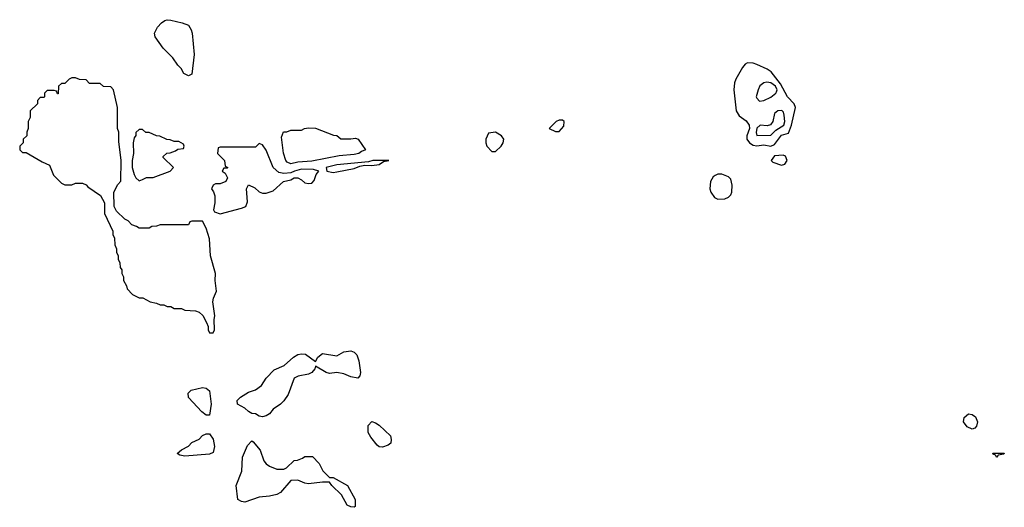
# Model space of a CAD drawing. Header units: inches. Extents: x 2792272 to 2951639, y 860504 to 1033803.
# Tile 78 of 209: x 2834354 to 2839933, y 992266 to 995027. Entities that reach past the tile are written whole.
import ezdxf

# ---------------------------------------------------------------- set-up
doc = ezdxf.new("R2010")
doc.units = ezdxf.units.IN
doc.header["$MEASUREMENT"] = 0
doc.layers.add('C8939', color=7, linetype='Continuous')

msp = doc.modelspace()

# ---------------------------------------------------------------- linework, layer by layer
at = {"layer": 'C8939', "color": 4}
for points, elevation in [([(2835310, 994708.7), (2835283.1, 994723.1), (2835268, 994750), (2835249.1, 994769.1), (2835222, 994810), (2835166.3, 994866.3), (2835122, 994930), (2835118, 994950), (2835134.6, 994985.4), (2835158, 995010), (2835177.2, 995022.8), (2835190, 995026.8), (2835210, 995024.9), (2835274.8, 995010), (2835310, 994995.6), (2835325.5, 994970), (2835331.3, 994950), (2835342.4, 994830), (2835330, 994718)], 8), ([(2838478, 994782), (2838465.2, 994774.8), (2838450, 994755.3), (2838410.8, 994690), (2838404, 994670), (2838400.7, 994630), (2838414, 994510), (2838430, 994482.8), (2838470, 994453.4), (2838486.7, 994430), (2838488.9, 994410), (2838474.4, 994370), (2838473.8, 994350), (2838489.3, 994329.3), (2838510, 994316.5), (2838530, 994313.4), (2838570, 994317.6), (2838610, 994311.7), (2838630, 994320.4), (2838670, 994372.9), (2838710, 994384.7), (2838727.8, 994430), (2838749.8, 994530), (2838741.1, 994550), (2838704.5, 994590), (2838664.3, 994664.3), (2838610.8, 994730.8), (2838590, 994746), (2838530, 994773.6), (2838510, 994780.7)], 12), ([(2834670, 994698), (2834650, 994698), (2834634, 994690), (2834610, 994666), (2834590, 994666), (2834574, 994650), (2834572.7, 994607.3), (2834567.3, 994607.3), (2834562, 994622), (2834550, 994626), (2834510, 994626), (2834494, 994610), (2834494, 994590), (2834490, 994586), (2834470, 994586), (2834454, 994570), (2834454, 994550), (2834414, 994510), (2834412.7, 994472.7), (2834402, 994450), (2834402, 994410), (2834394, 994390), (2834394, 994370), (2834374, 994350), (2834374, 994330), (2834354, 994310), (2834354, 994290), (2834370, 994274), (2834390, 994274), (2834482, 994222), (2834523.6, 994203.6), (2834546.4, 994146.4), (2834590, 994102), (2834610, 994092), (2834650, 994092), (2834670, 994102), (2834710, 994102), (2834730, 994092), (2834739.6, 994079.6), (2834811.1, 994031.1), (2834834, 993990), (2834834, 993930), (2834882, 993830), (2834882, 993810), (2834892, 993790), (2834892.7, 993752.7), (2834902, 993730), (2834902, 993710), (2834912, 993690), (2834912, 993670), (2834922, 993650), (2834923.6, 993623.6), (2834932, 993610), (2834932, 993590), (2834942, 993570), (2834942, 993550), (2834959.6, 993519.6), (2834963.6, 993503.6), (2834994, 993470), (2835030, 993452), (2835051.1, 993451.1), (2835094, 993430), (2835130, 993422), (2835150, 993412), (2835170, 993412), (2835190, 993402), (2835210, 993402), (2835230, 993392), (2835270, 993392), (2835290, 993382), (2835350, 993378), (2835371.6, 993371.6), (2835391.6, 993351.6), (2835411.6, 993311.6), (2835422, 993290), (2835422, 993270), (2835430, 993254), (2835450, 993254), (2835458, 993270), (2835455.3, 993330), (2835459, 993350), (2835449.1, 993429.1), (2835452.7, 993450), (2835469, 993490), (2835461.2, 993550), (2835464, 993590), (2835435.3, 993690), (2835430, 993786), (2835410, 993846), (2835390, 993886), (2835330, 993886), (2835318, 993882), (2835310, 993866), (2835150, 993866), (2835130, 993858), (2835103.6, 993856.4), (2835087.3, 993847.3), (2835030, 993846), (2835016.4, 993856.4), (2834990, 993866), (2834968.4, 993888.4), (2834950, 993898), (2834903.1, 993943.1), (2834888.4, 993968.4), (2834888, 994050), (2834910, 994094), (2834927.3, 994112.7), (2834928.7, 994230), (2834916.4, 994336.4), (2834915.3, 994390), (2834908.7, 994410), (2834908, 994530), (2834886, 994630), (2834870, 994646), (2834828.4, 994648.4), (2834810, 994666), (2834750, 994666), (2834730, 994686), (2834692.7, 994687.3)], 12), ([(2838586.7, 994673.3), (2838570.5, 994669.5), (2838548.1, 994651.9), (2838537.3, 994630), (2838527.3, 994590), (2838530, 994582), (2838545.8, 994565.8), (2838570, 994568.7), (2838610, 994589), (2838638.3, 994610), (2838641.8, 994618.2), (2838646, 994630), (2838637.2, 994650), (2838610, 994669.7)], 16), ([(2838672.8, 994512.8), (2838650, 994511.1), (2838630, 994495.6), (2838620.9, 994450), (2838608, 994432), (2838590, 994425.4), (2838550, 994429.6), (2838530, 994412.3), (2838527.4, 994387.4), (2838530.9, 994370.9), (2838610, 994373), (2838638.2, 994401.8), (2838683, 994430), (2838689.7, 994450), (2838686.2, 994486.2), (2838682.5, 994502.5)], 16), ([(2837430, 994458), (2837410, 994458), (2837394, 994450), (2837354, 994410), (2837390, 994394), (2837410, 994394), (2837436.4, 994423.6), (2837438, 994450)], 12), ([(2835050, 994406), (2835030, 994406), (2835012, 994388), (2835012, 994372), (2835002.8, 994357.2), (2834996, 994330), (2834998, 994270), (2834991.3, 994230), (2834991.3, 994190), (2835002, 994150), (2835011.6, 994131.6), (2835030, 994114), (2835050, 994122), (2835072.7, 994132.7), (2835110, 994134), (2835206, 994170), (2835226, 994190), (2835167.3, 994247.3), (2835167.3, 994252.7), (2835188.4, 994271.6), (2835207.3, 994272.7), (2835236.4, 994283.6), (2835250, 994294), (2835282, 994298), (2835286, 994310), (2835282, 994322), (2835256.4, 994336.4), (2835230, 994338), (2835207.3, 994347.3), (2835188.4, 994348.4), (2835147.3, 994367.3), (2835128.4, 994368.4), (2835087.3, 994387.3), (2835068.4, 994388.4)], 12), ([(2836230, 994352), (2836256.9, 994356.9), (2836272, 994350), (2836314, 994290), (2836290, 994281.2), (2836276, 994270), (2836250, 994263.1), (2836164.4, 994255.6), (2836010, 994226.6), (2835930, 994220.9), (2835890, 994209.8), (2835870, 994219.3), (2835862, 994230), (2835849.4, 994270.6), (2835838, 994362), (2835848.9, 994391.1), (2835867.3, 994392.7), (2835890, 994402), (2835950, 994402), (2835968.4, 994411.6), (2835990, 994414), (2836030, 994412), (2836132.7, 994372.7), (2836151.6, 994371.6), (2836172.7, 994352.7)], 8), ([(2837050, 994389.2), (2837010, 994384), (2836994.8, 994350), (2836994.8, 994330), (2837001, 994310), (2837030, 994281), (2837050, 994281), (2837081.2, 994310), (2837093.2, 994330), (2837097.2, 994350), (2837084, 994370)], 12), ([(2835710, 994326), (2835690, 994306), (2835490, 994306), (2835478, 994302), (2835474, 994270), (2835514, 994230), (2835518, 994198), (2835534, 994190), (2835530, 994186), (2835510, 994186), (2835502, 994170), (2835518, 994158), (2835531.3, 994131.3), (2835522.8, 994110), (2835490, 994097), (2835463.4, 994096.6), (2835450.7, 994089.3), (2835441, 994070), (2835452.7, 994052.7), (2835459.1, 994030), (2835459.1, 993990), (2835451.3, 993950), (2835458, 993938), (2835490, 993926.8), (2835610, 993958.8), (2835635.3, 993970), (2835644.7, 993995.3), (2835639, 994070), (2835650, 994091.3), (2835686, 994074), (2835710, 994051.3), (2835730, 994044.7), (2835750, 994044.7), (2835790, 994058), (2835849.3, 994110.7), (2835890, 994121), (2835910, 994131), (2835930, 994131), (2835950, 994121), (2835970, 994102.8), (2835990, 994098.8), (2836010, 994101), (2836023.2, 994116.8), (2836034, 994150), (2836048.7, 994170), (2836018.9, 994178.9), (2835950, 994180.4), (2835910.8, 994170), (2835890, 994159.5), (2835850, 994156.2), (2835821.6, 994161.6), (2835789.3, 994190), (2835750, 994288), (2835730, 994318)], 12), ([(2838680.2, 994260.2), (2838630, 994256), (2838611, 994230), (2838620.5, 994220.5), (2838670, 994203.8), (2838690, 994208), (2838702, 994230), (2838693.8, 994253.8)], 12), ([(2836446, 994230), (2836354, 994230), (2836330, 994222), (2836150, 994204.5), (2836091.3, 994190), (2836094, 994170), (2836130, 994161), (2836150, 994166), (2836250, 994184), (2836282, 994198), (2836310, 994203), (2836350, 994202), (2836390, 994207.7), (2836415.3, 994224.7)], 12), ([(2838332.7, 994152.7), (2838310, 994151.6), (2838294.4, 994145.6), (2838283.7, 994136.3), (2838268, 994110), (2838264.9, 994070), (2838270.7, 994050), (2838290, 994021), (2838310, 994010.7), (2838350, 994013.4), (2838370, 994022), (2838383.9, 994036.1), (2838389.6, 994050.4), (2838391.5, 994090), (2838383.1, 994123.1), (2838370, 994137.6)], 12), ([(2836270, 992998), (2836230, 993004), (2836190, 993021.2), (2836151.3, 993028.7), (2836110, 993024), (2836090, 993029), (2836030, 993066), (2836026, 993050), (2836010, 993028.7), (2835990, 993019), (2835930.9, 993009.1), (2835910, 992998), (2835874.4, 992905.6), (2835850.9, 992869.1), (2835830.9, 992849.1), (2835790, 992822), (2835770, 992795.3), (2835750, 992784), (2835730, 992779), (2835710, 992782), (2835690, 992795.3), (2835670, 992798), (2835650, 992808), (2835630, 992828), (2835588, 992850), (2835586, 992870), (2835606, 992890), (2835650, 992918), (2835690, 992931.3), (2835724.7, 992955.3), (2835750, 992998), (2835796.5, 993043.5), (2835852, 993068), (2835904.5, 993115.5), (2835930, 993130.8), (2835950, 993134.8), (2835973.2, 993133.2), (2836030, 993092), (2836043.7, 993116.3), (2836070, 993137.3), (2836150, 993122.8), (2836190, 993146), (2836230, 993151), (2836250, 993144.7), (2836264.7, 993130), (2836275.3, 993095.3), (2836284.7, 993030), (2836282, 993010)], 8), ([(2835410, 992788), (2835385.6, 992805.6), (2835310, 992888), (2835308.4, 992911.6), (2835326, 992930), (2835390, 992944.7), (2835410, 992941), (2835430, 992924.7), (2835439.5, 992850), (2835430, 992788)], 8), ([(2839750, 992708.7), (2839722, 992722), (2839702, 992750), (2839704.7, 992775.3), (2839730, 992796), (2839750, 992791.3), (2839770, 992778), (2839781, 992750), (2839775.3, 992724.7), (2839765.4, 992714.6)], 8), ([(2836410, 992606), (2836390, 992609.2), (2836378.6, 992618.6), (2836343.2, 992663.2), (2836328.7, 992690), (2836328.7, 992730), (2836349, 992751), (2836370, 992744.7), (2836390, 992731.3), (2836454.8, 992670), (2836458.8, 992650), (2836456, 992630), (2836441.4, 992618.6)], 8), ([(2835290, 992555.3), (2835260.4, 992560.4), (2835246, 992570), (2835270, 992592), (2835310, 992612), (2835330, 992632), (2835370, 992652), (2835390, 992672), (2835410, 992682), (2835430, 992682), (2835450, 992651.3), (2835456.9, 992610), (2835450, 992577.2), (2835430, 992566.6)], 8), ([(2835810, 992482), (2835850, 992482), (2835866, 992490), (2835908.4, 992531.6), (2835927.3, 992532.7), (2835956.4, 992543.6), (2835970, 992554), (2836012.7, 992552.7), (2836050, 992514), (2836071.6, 992471.6), (2836110, 992434), (2836130, 992434), (2836212, 992390), (2836254, 992310), (2836254, 992270), (2836250, 992266), (2836230, 992268), (2836210, 992278), (2836177.2, 992337.2), (2836122, 992390), (2836108.4, 992408.4), (2836070, 992409), (2835990, 992399), (2835970, 992402), (2835930, 992419), (2835890, 992418), (2835831.3, 992350), (2835810, 992339), (2835770, 992329), (2835710, 992324), (2835630, 992295.3), (2835610, 992299), (2835589.3, 992309.3), (2835581.2, 992390), (2835612.7, 992470), (2835617.2, 992550), (2835644.1, 992615.9), (2835670, 992642), (2835676.9, 992636.9), (2835716, 992590), (2835738, 992530), (2835750, 992512), (2835770, 992498)], 8), ([(2839890, 992548.7), (2839882, 992562), (2839870, 992566), (2839867.3, 992572.7), (2839932.7, 992572.7), (2839930, 992566), (2839898, 992562)], 8)]:
    msp.add_lwpolyline(points, close=True, dxfattribs=dict(at, elevation=elevation))

doc.saveas('drawing.dxf')
